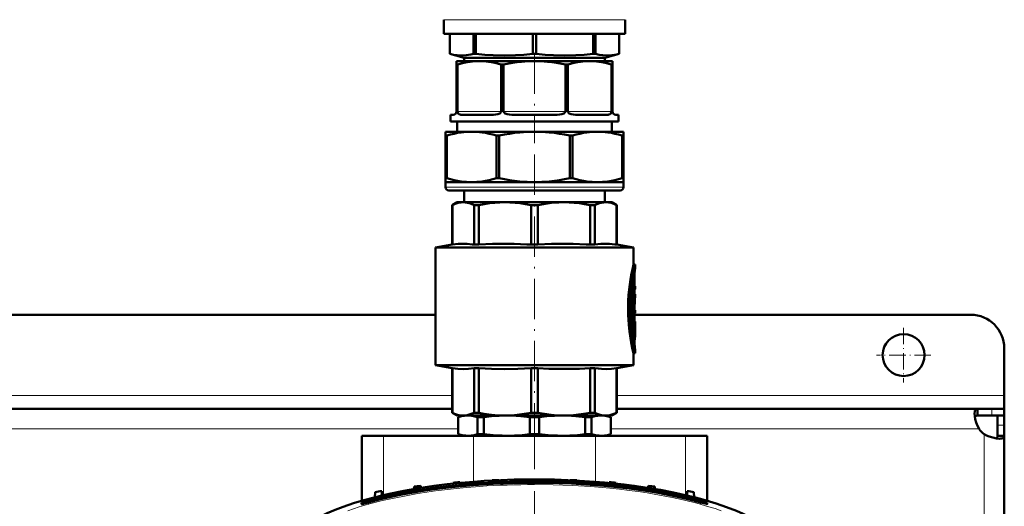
# Model space of a CAD drawing. Extents: x -1351 to 1763, y -1300 to 601.
# Tile 37 of 91: x 288 to 582, y -936 to -791. Entities that reach past the tile are written whole.
import ezdxf

# ---------------------------------------------------------------- set-up
doc = ezdxf.new("R2010")
doc.units = 0
doc.linetypes.add('DASHDOT', pattern=[18.5, 12, -3, 0.5, -3])

msp = doc.modelspace()

# ---------------------------------------------------------------- linework, layer by layer
at = {"color": 7, "lineweight": 18}
for p, q in [((414.6, -791.49), (441.6, -791.49)), ((441.6, -791.49), (468.6, -791.49)), ((418.66, -818.83), (431.66, -818.83)), ((432.41, -818.83), (450.79, -818.83)), ((451.54, -818.83), (464.54, -818.83)), ((415.1, -841.33), (468.1, -841.33)), ((471.23, -867.23), (471.42, -867.23)), ((471.37, -866.47), (471.45, -866.47)), ((470.8, -870.08), (471.31, -870.08)), ((470.8, -879.92), (471.31, -879.92)), ((470.8, -881.78), (471.31, -881.78)), ((470.8, -884.78), (471.31, -884.78)), ((471.42, -883.65), (471.53, -883.65)), ((471.1, -886.55), (471.49, -886.55)), ((471.41, -888.9), (471.47, -888.9)), ((417.1, -903.33), (146.1, -903.33)), ((581.6, -903.33), (466.1, -903.33)), ((577.9, -907.33), (577.9, -909.33)), ((581.6, -912.2), (579.6, -912.2)), ((418.85, -913.33), (144.35, -913.33)), ((396.64, -933), (396.64, -915.33)), ((423.47, -929.03), (423.47, -915.33)), ((459.74, -929.03), (459.74, -915.33)), ((574.07, -913.33), (464.35, -913.33)), ((486.57, -933), (486.57, -915.33)), ((575.6, -1017.33), (575.6, -914.87)), ((392.09, -934.76), (392.09, -934.8)), ((392.09, -935.18), (392.09, -935.13)), ((491.09, -934.8), (491.09, -934.76)), ((491.09, -935.13), (491.09, -935.18))]:
    msp.add_line(p, q, dxfattribs=at)
at = {"color": 7, "lineweight": 50}
for p, q in [((414.6, -791.49), (414.6, -795.65)), ((468.6, -791.49), (468.6, -795.65)), ((414.6, -795.65), (441.6, -795.65)), ((416.35, -795.65), (416.35, -801.68)), ((416.36, -795.65), (416.36, -801.68)), ((423.43, -795.65), (423.43, -801.68)), ((424.08, -795.65), (424.08, -801.68)), ((441.14, -795.65), (441.14, -801.68)), ((441.6, -795.65), (468.6, -795.65)), ((442.06, -795.65), (442.06, -801.68)), ((459.13, -795.65), (459.13, -801.68)), ((459.78, -795.65), (459.78, -801.68)), ((466.85, -795.65), (466.85, -801.68)), ((466.85, -795.65), (466.85, -801.68)), ((416.35, -801.68), (416.36, -801.68)), ((420.65, -802.83), (416.35, -801.68)), ((418.35, -803.83), (418.35, -804.84)), ((418.35, -803.83), (425.16, -803.83)), ((420.65, -802.83), (426.78, -802.83)), ((420.65, -802.83), (420.65, -803.83)), ((423.43, -801.68), (423.75, -801.68)), ((423.75, -801.68), (424.08, -801.68)), ((425.16, -803.83), (441.6, -803.83)), ((426.78, -802.83), (462.56, -802.83)), ((441.14, -801.68), (442.06, -801.68)), ((441.6, -803.83), (458.04, -803.83)), ((458.04, -803.83), (464.85, -803.83)), ((459.13, -801.68), (459.78, -801.68)), ((462.56, -802.83), (466.85, -801.68)), ((462.56, -802.83), (462.56, -803.83)), ((464.85, -803.83), (464.85, -804.84)), ((466.85, -801.68), (466.85, -801.68)), ((418.35, -818.83), (418.35, -804.84)), ((418.35, -804.84), (418.66, -804.84)), ((418.66, -818.83), (418.66, -804.84)), ((431.66, -818.83), (431.66, -804.84)), ((431.66, -804.84), (432.41, -804.84)), ((432.41, -818.83), (432.41, -804.84)), ((450.79, -818.83), (450.79, -804.84)), ((450.79, -804.84), (451.54, -804.84)), ((451.54, -818.83), (451.54, -804.84)), ((464.54, -818.83), (464.54, -804.84)), ((464.54, -804.84), (464.85, -804.84)), ((464.85, -818.83), (464.85, -804.84)), ((416.6, -819.83), (416.6, -821.83)), ((417.35, -819.83), (416.6, -819.83)), ((428.75, -819.83), (420.16, -819.83)), ((447.68, -819.83), (435.52, -819.83)), ((463.05, -819.83), (454.45, -819.83)), ((466.6, -819.83), (465.85, -819.83)), ((466.6, -819.83), (466.6, -821.83)), ((416.6, -821.83), (466.6, -821.83)), ((418.6, -821.83), (418.6, -824.83)), ((464.6, -821.83), (464.6, -824.83)), ((415.1, -824.83), (422.86, -824.83)), ((415.1, -824.83), (415.1, -825.99)), ((415.1, -825.99), (415.1, -838.68)), ((415.1, -825.99), (415.45, -825.99)), ((415.45, -825.99), (415.45, -838.68)), ((422.86, -824.83), (441.6, -824.83)), ((430.28, -825.99), (431.11, -825.99)), ((430.28, -825.99), (430.28, -838.68)), ((431.11, -825.99), (431.11, -838.68)), ((441.6, -824.83), (460.34, -824.83)), ((452.09, -825.99), (452.09, -838.68)), ((452.09, -825.99), (452.92, -825.99)), ((452.92, -825.99), (452.92, -838.68)), ((460.34, -824.83), (468.1, -824.83)), ((467.76, -825.99), (468.1, -825.99)), ((467.76, -825.99), (467.76, -838.68)), ((468.1, -824.83), (468.1, -825.99)), ((468.1, -825.99), (468.1, -838.68)), ((415.1, -839.83), (415.1, -838.68)), ((415.1, -838.68), (415.45, -838.68)), ((430.28, -838.68), (431.11, -838.68)), ((452.09, -838.68), (452.92, -838.68)), ((467.76, -838.68), (468.1, -838.68)), ((468.1, -839.83), (468.1, -838.68)), ((415.1, -839.83), (415.1, -841.33)), ((415.1, -839.83), (422.86, -839.83)), ((422.86, -839.83), (441.6, -839.83)), ((441.6, -839.83), (460.34, -839.83)), ((460.34, -839.83), (468.1, -839.83)), ((468.1, -839.83), (468.1, -841.33)), ((416.1, -842.33), (467.1, -842.33)), ((420.6, -842.33), (420.6, -845.83)), ((462.6, -842.33), (462.6, -845.83)), ((418.6, -845.83), (417.1, -846.7)), ((417.1, -846.7), (417.12, -846.7)), ((417.1, -858.45), (417.1, -846.7)), ((417.12, -858.45), (417.12, -846.7)), ((418.6, -845.83), (420.35, -845.83)), ((420.35, -845.83), (432.8, -845.83)), ((423.58, -846.7), (425, -846.7)), ((423.58, -846.7), (423.58, -858.45)), ((425, -858.45), (425, -846.7)), ((432.8, -845.83), (450.4, -845.83)), ((440.6, -846.7), (442.61, -846.7)), ((440.6, -846.7), (440.6, -858.45)), ((442.61, -858.45), (442.61, -846.7)), ((450.4, -845.83), (462.85, -845.83)), ((458.2, -846.7), (459.62, -846.7)), ((458.2, -846.7), (458.2, -858.45)), ((459.62, -858.45), (459.62, -846.7)), ((462.85, -845.83), (464.6, -845.83)), ((464.6, -845.83), (466.1, -846.7)), ((466.1, -846.7), (466.08, -846.7)), ((466.08, -846.7), (466.08, -858.45)), ((466.1, -858.45), (466.1, -846.7)), ((417.1, -858.45), (412.1, -859.33)), ((441.6, -859.33), (412.1, -859.33)), ((412.1, -894.33), (412.1, -859.33)), ((417.12, -858.45), (417.1, -858.45)), ((423.58, -858.45), (425, -858.45)), ((440.6, -858.45), (442.61, -858.45)), ((441.6, -859.33), (471.1, -859.33)), ((458.2, -858.45), (459.62, -858.45)), ((466.08, -858.45), (466.1, -858.45)), ((466.1, -858.45), (471.1, -859.33)), ((471.1, -864.38), (471.1, -859.33)), ((471.1, -864.38), (471.6, -864.38)), ((471.6, -865.28), (471.6, -864.38)), ((471.1, -869.63), (471.1, -867.96)), ((471.42, -867.23), (471.42, -870.83)), ((470.8, -869.94), (470.8, -870.08)), ((470.8, -870.08), (470.8, -879.92)), ((471.37, -869.63), (470.86, -869.63)), ((471.31, -870.08), (471.31, -879.92)), ((471.42, -874.76), (471.42, -870.08)), ((471.42, -870.83), (471.52, -870.83)), ((471.52, -870.83), (471.6, -870.83)), ((471.6, -871.73), (471.6, -870.83)), ((471.42, -871.73), (471.52, -871.73)), ((471.6, -873.24), (471.42, -873.24)), ((471.6, -871.73), (471.52, -871.73)), ((471.6, -874.12), (471.6, -873.24)), ((471.42, -877.91), (471.42, -876.54)), ((471.42, -876.54), (471.42, -877.91)), ((412.1, -879.33), (151.42, -879.33)), ((471.42, -877.91), (471.6, -877.91)), ((471.42, -878.81), (471.42, -881.33)), ((471.6, -878.81), (471.42, -878.81)), ((471.42, -879.92), (471.42, -878.81)), ((571.6, -879.33), (471.42, -879.33)), ((471.6, -878.81), (471.6, -877.91)), ((470.8, -881.78), (470.8, -884.78)), ((471.37, -880.37), (470.86, -880.37)), ((470.86, -881.33), (471.37, -881.33)), ((471.1, -881.33), (471.1, -880.37)), ((471.31, -881.78), (471.31, -884.78)), ((471.37, -881.33), (471.6, -881.33)), ((471.42, -884.78), (471.42, -882.47)), ((471.54, -882.82), (471.42, -882.82)), ((471.6, -882.23), (471.45, -882.23)), ((471.59, -882.23), (471.59, -883.67)), ((471.6, -882.23), (471.6, -881.33)), ((471.37, -885.23), (470.86, -885.23)), ((471.1, -887.21), (471.1, -885.23)), ((471.6, -884.95), (471.6, -883.9)), ((471.1, -890.78), (471.6, -890.78)), ((471.1, -894.33), (471.1, -890.78)), ((471.6, -890.78), (471.6, -889.88)), ((581.6, -903.33), (581.6, -889.33)), ((412.1, -894.33), (441.6, -894.33)), ((417.1, -895.21), (412.1, -894.33)), ((441.6, -894.33), (471.1, -894.33)), ((466.1, -895.21), (471.1, -894.33)), ((417.1, -895.21), (417.12, -895.21)), ((417.1, -908.47), (417.1, -895.21)), ((417.12, -908.47), (417.12, -895.21)), ((423.58, -895.21), (425, -895.21)), ((423.58, -895.21), (423.58, -908.47)), ((425, -908.47), (425, -895.21)), ((440.6, -895.21), (441.6, -895.21)), ((440.6, -895.21), (440.6, -908.47)), ((441.6, -895.21), (442.61, -895.21)), ((442.61, -908.47), (442.61, -895.21)), ((458.2, -895.21), (459.62, -895.21)), ((458.2, -895.21), (458.2, -908.47)), ((459.62, -908.47), (459.62, -895.21)), ((466.08, -895.21), (466.1, -895.21)), ((466.08, -895.21), (466.08, -908.47)), ((466.1, -908.47), (466.1, -895.21)), ((581.6, -907.33), (581.6, -903.33)), ((417.1, -907.33), (146.1, -907.33)), ((417.1, -908.47), (417.12, -908.47)), ((418.6, -909.33), (417.1, -908.47)), ((418.6, -909.33), (420.35, -909.33)), ((420.1, -909.33), (418.85, -909.79)), ((420.35, -909.33), (432.8, -909.33)), ((423.58, -908.47), (425, -908.47)), ((432.8, -909.33), (441.6, -909.33)), ((440.6, -908.47), (441.6, -908.47)), ((441.6, -908.47), (442.61, -908.47)), ((441.6, -909.33), (450.4, -909.33)), ((450.4, -909.33), (462.85, -909.33)), ((458.2, -908.47), (459.62, -908.47)), ((462.85, -909.33), (464.6, -909.33)), ((463.1, -909.33), (464.35, -909.79)), ((464.6, -909.33), (466.1, -908.47)), ((466.08, -908.47), (466.1, -908.47)), ((573.57, -907.33), (466.1, -907.33)), ((573.57, -907.33), (573.57, -909.33)), ((577.9, -907.33), (573.57, -907.33)), ((573.57, -909.33), (577.9, -909.33)), ((581.6, -907.33), (577.9, -907.33)), ((581.6, -909.33), (577.9, -909.33)), ((579.6, -912.2), (579.6, -909.33)), ((581.6, -909.33), (581.51, -909.33)), ((581.6, -907.33), (581.6, -909.33)), ((581.6, -912.2), (581.6, -909.33)), ((418.89, -909.79), (418.85, -909.79)), ((418.85, -914.88), (418.85, -909.79)), ((418.89, -914.88), (418.89, -909.79)), ((424.58, -914.88), (424.58, -909.79)), ((426.5, -909.79), (424.58, -909.79)), ((426.5, -914.88), (426.5, -909.79)), ((440.25, -914.88), (440.25, -909.79)), ((441.6, -909.79), (440.25, -909.79)), ((442.96, -909.79), (441.6, -909.79)), ((442.96, -914.88), (442.96, -909.79)), ((458.62, -909.79), (456.7, -909.79)), ((456.7, -914.88), (456.7, -909.79)), ((458.62, -914.88), (458.62, -909.79)), ((464.31, -914.88), (464.31, -909.79)), ((464.35, -909.79), (464.31, -909.79)), ((464.35, -914.88), (464.35, -909.79)), ((579.6, -915.36), (579.6, -912.2)), ((581.6, -915.36), (581.6, -912.2)), ((390.1, -915.33), (396.64, -915.33)), ((390.1, -934.71), (390.1, -915.33)), ((423.47, -915.33), (396.64, -915.33)), ((418.89, -914.88), (418.85, -914.88)), ((420.1, -915.33), (418.85, -914.88)), ((421.74, -915.33), (420.1, -915.33)), ((433.37, -915.33), (421.74, -915.33)), ((423.47, -915.33), (459.74, -915.33)), ((426.5, -914.88), (424.58, -914.88)), ((441.6, -915.33), (433.37, -915.33)), ((441.6, -914.88), (440.25, -914.88)), ((442.96, -914.88), (441.6, -914.88)), ((449.83, -915.33), (441.6, -915.33)), ((461.47, -915.33), (449.83, -915.33)), ((458.62, -914.88), (456.7, -914.88)), ((486.57, -915.33), (459.74, -915.33)), ((463.1, -915.33), (461.47, -915.33)), ((463.1, -915.33), (464.35, -914.88)), ((464.35, -914.88), (464.31, -914.88)), ((486.57, -915.33), (493.1, -915.33)), ((493.1, -934.71), (493.1, -915.33)), ((581.6, -915.36), (579.6, -915.36)), ((581.6, -1008.77), (581.6, -915.36)), ((417.34, -929.31), (417.33, -929.59)), ((419.34, -929.16), (419.35, -929.39)), ((428.97, -928.6), (428.97, -928.67)), ((430.97, -928.52), (430.97, -928.57)), ((452.22, -928.57), (452.22, -928.52)), ((454.22, -928.67), (454.22, -928.6)), ((463.84, -929.39), (463.84, -929.16)), ((465.85, -929.59), (465.84, -929.31)), ((394.09, -932.12), (394.04, -933.63)), ((396.09, -931.8), (396.14, -933.12)), ((405.72, -930.49), (405.69, -931.19)), ((407.72, -930.25), (407.74, -930.85)), ((475.45, -930.85), (475.47, -930.25)), ((477.47, -930.49), (477.49, -931.19)), ((487.09, -931.8), (487.05, -933.12)), ((489.09, -932.12), (489.15, -933.63)), ((390.09, -935.35), (390.09, -935.64)), ((390.09, -935.64), (390.09, -935.69)), ((391.09, -935.07), (391.09, -935.35)), ((492.09, -935.07), (492.09, -935.36)), ((493.09, -935.35), (493.09, -935.64)), ((493.09, -935.69), (493.09, -935.64))]:
    msp.add_line(p, q, dxfattribs=at)
at = {"color": 7, "linetype": 'DASHDOT', "lineweight": 18}
for p, q in [((441.6, -801.57), (441.6, -828.21)), ((441.6, -831.6), (441.6, -916.53)), ((441.59, -913.33), (441.59, -1121.33))]:
    msp.add_line(p, q, dxfattribs=at)
at = {"color": 7, "linetype": 'DASHDOT', "lineweight": 18, "ltscale": 0.006833}
msp.add_line((471.2, -867.23), (471.48, -867.23), dxfattribs=at)
at = {"color": 7, "linetype": 'DASHDOT', "lineweight": 18, "ltscale": 0.018776}
msp.add_line((471.49, -870.08), (470.74, -870.08), dxfattribs=at)
at = {"color": 7, "linetype": 'DASHDOT', "lineweight": 18, "ltscale": 0.003076}
msp.add_line((471.53, -871.28), (471.41, -871.28), dxfattribs=at)
at = {"color": 7, "linetype": 'DASHDOT', "lineweight": 18, "ltscale": 0.019035}
for p, q in [((471.49, -879.92), (470.73, -879.92)), ((471.49, -884.78), (470.73, -884.78))]:
    msp.add_line(p, q, dxfattribs=at)
at = {"color": 7, "linetype": 'DASHDOT', "lineweight": 18, "ltscale": 0.016974}
msp.add_line((471.42, -881.78), (470.74, -881.78), dxfattribs=at)
at = {"color": 7, "linetype": 'DASHDOT', "lineweight": 18, "ltscale": 0.000875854}
msp.add_line((471.41, -882.47), (471.45, -882.47), dxfattribs=at)
at = {"color": 7, "linetype": 'DASHDOT', "lineweight": 18, "ltscale": 0.004106}
msp.add_line((471.57, -883.27), (471.41, -883.27), dxfattribs=at)
at = {"color": 7, "linetype": 'DASHDOT', "lineweight": 18, "ltscale": 0.40625}
for p, q in [((551.6, -883.21), (551.6, -899.46)), ((559.73, -891.33), (543.48, -891.33))]:
    msp.add_line(p, q, dxfattribs=at)
at = {"color": 7, "linetype": 'DASHDOT', "lineweight": 18, "ltscale": 0.011627}
msp.add_line((471.06, -887.78), (471.53, -887.78), dxfattribs=at)
at = {"color": 7, "linetype": 'DASHDOT', "lineweight": 18, "ltscale": 0.028781}
msp.add_line((392.09, -934.64), (392.09, -935.79), dxfattribs=at)
at = {"color": 7, "linetype": 'DASHDOT', "lineweight": 18, "ltscale": 0.029153}
msp.add_line((491.09, -934.64), (491.09, -935.81), dxfattribs=at)
at = {"color": 7, "lineweight": 50}
for points in [[(416.36, -801.68), (417.47, -801.93), (418.53, -802.08), (419.89, -802.15), (421.25, -802.08), (422.67, -801.86), (423.43, -801.68)], [(425.16, -803.83), (423.8, -803.88), (422.43, -804.02), (421.49, -804.16), (420.55, -804.35), (418.66, -804.84)], [(424.08, -801.68), (426.77, -801.93), (429.32, -802.08), (432.61, -802.15), (435.9, -802.08), (438.45, -801.93), (441.14, -801.68)], [(431.66, -804.84), (429.77, -804.35), (428.83, -804.16), (427.89, -804.02), (426.53, -803.88), (425.16, -803.83)], [(441.6, -803.83), (439.67, -803.88), (437.74, -804.02), (436.41, -804.16), (435.08, -804.35), (432.41, -804.84)], [(450.79, -804.84), (448.12, -804.35), (446.79, -804.16), (445.46, -804.02), (443.53, -803.88), (441.6, -803.83)], [(442.06, -801.68), (444.75, -801.93), (447.31, -802.08), (450.6, -802.15), (453.89, -802.08), (456.44, -801.93), (459.13, -801.68)], [(458.04, -803.83), (456.68, -803.88), (455.31, -804.02), (454.37, -804.16), (453.43, -804.35), (451.54, -804.84)], [(464.54, -804.84), (462.65, -804.35), (461.71, -804.16), (460.77, -804.02), (459.41, -803.88), (458.04, -803.83)], [(459.78, -801.68), (460.89, -801.93), (461.95, -802.08), (463.31, -802.15), (464.68, -802.08), (466.1, -801.86), (466.85, -801.68)], [(420.16, -819.83), (419.68, -819.8), (419.45, -819.75), (419.21, -819.66), (418.98, -819.52), (418.84, -819.37), (418.72, -819.16), (418.66, -818.83)], [(428.75, -819.83), (429.38, -819.81), (430.01, -819.75), (430.65, -819.62), (430.96, -819.52), (431.26, -819.37), (431.52, -819.16), (431.61, -819.03), (431.66, -818.83)], [(435.52, -819.83), (434.83, -819.81), (434.13, -819.75), (433.46, -819.62), (433.13, -819.52), (432.82, -819.37), (432.67, -819.27), (432.55, -819.15), (432.46, -819.02), (432.41, -818.83)], [(447.68, -819.83), (448.38, -819.81), (449.07, -819.75), (449.75, -819.62), (450.07, -819.52), (450.38, -819.37), (450.53, -819.27), (450.66, -819.15), (450.75, -819.02), (450.79, -818.83)], [(454.45, -819.83), (453.82, -819.81), (453.19, -819.75), (452.56, -819.62), (452.25, -819.52), (451.95, -819.37), (451.68, -819.16), (451.59, -819.03), (451.54, -818.83)], [(463.05, -819.83), (463.53, -819.8), (463.75, -819.75), (464, -819.66), (464.22, -819.52), (464.36, -819.37), (464.48, -819.16), (464.54, -818.83)], [(415.45, -825.99), (416.54, -825.68), (417.63, -825.42), (418.69, -825.21), (419.75, -825.04), (421.31, -824.88), (422.86, -824.83)], [(422.86, -824.83), (424.42, -824.88), (425.98, -825.04), (427.04, -825.21), (428.1, -825.42), (429.19, -825.68), (430.28, -825.99)], [(431.11, -825.99), (432.64, -825.68), (434.16, -825.42), (435.68, -825.21), (437.2, -825.04), (439.4, -824.88), (441.6, -824.83)], [(441.6, -824.83), (443.8, -824.88), (446, -825.04), (447.52, -825.21), (449.04, -825.42), (450.56, -825.68), (452.09, -825.99)], [(452.92, -825.99), (454.01, -825.68), (455.1, -825.42), (456.17, -825.21), (457.23, -825.04), (458.79, -824.88), (460.34, -824.83)], [(460.34, -824.83), (461.89, -824.88), (463.45, -825.04), (464.51, -825.21), (465.58, -825.42), (466.67, -825.68), (467.76, -825.99)], [(422.86, -839.83), (421.31, -839.78), (419.75, -839.62), (418.69, -839.46), (417.63, -839.25), (416.54, -838.98), (415.45, -838.68)], [(430.28, -838.68), (429.19, -838.98), (428.1, -839.25), (427.04, -839.46), (425.98, -839.62), (424.42, -839.78), (422.86, -839.83)], [(441.6, -839.83), (439.4, -839.78), (437.2, -839.62), (435.68, -839.46), (434.16, -839.24), (432.64, -838.98), (431.11, -838.68)], [(452.09, -838.68), (450.56, -838.98), (449.04, -839.24), (447.52, -839.46), (446, -839.62), (443.8, -839.78), (441.6, -839.83)], [(460.34, -839.83), (458.79, -839.78), (457.23, -839.62), (456.17, -839.46), (455.1, -839.25), (454.01, -838.98), (452.92, -838.68)], [(467.76, -838.68), (466.67, -838.98), (465.58, -839.25), (464.51, -839.46), (463.45, -839.62), (461.89, -839.78), (460.34, -839.83)], [(420.35, -845.83), (419.77, -845.86), (419.17, -845.95), (418.57, -846.1), (417.97, -846.31), (417.12, -846.7)], [(423.58, -846.7), (422.57, -846.25), (421.6, -845.97), (420.97, -845.87), (420.35, -845.83)], [(432.8, -845.83), (431.3, -845.87), (429.78, -845.97), (428.24, -846.14), (426.65, -846.38), (425, -846.7)], [(440.6, -846.7), (438.95, -846.38), (437.36, -846.13), (435.82, -845.97), (434.3, -845.87), (432.8, -845.83)], [(450.4, -845.83), (448.9, -845.87), (446.62, -846.04), (444.25, -846.38), (442.61, -846.7)], [(458.2, -846.7), (456.55, -846.38), (454.97, -846.13), (453.42, -845.97), (451.9, -845.87), (450.4, -845.83)], [(462.85, -845.83), (462.23, -845.87), (461.6, -845.97), (460.96, -846.14), (459.97, -846.53), (459.62, -846.7)], [(462.85, -845.83), (463.63, -845.88), (464.42, -846.04), (465.23, -846.31), (466.08, -846.7)], [(417.12, -858.45), (418.82, -858.25), (420.43, -858.19), (421.5, -858.22), (423.07, -858.38), (423.58, -858.45)], [(425, -858.45), (429.1, -858.25), (432.98, -858.19), (435.57, -858.22), (439.36, -858.38), (440.6, -858.45)], [(442.61, -858.45), (446.7, -858.25), (450.58, -858.19), (453.17, -858.22), (456.96, -858.38), (458.2, -858.45)], [(459.62, -858.45), (461.32, -858.25), (462.92, -858.19), (464, -858.22), (465.57, -858.38), (466.08, -858.45)], [(471.1, -864.38), (470.87, -865.4), (470.43, -867.53), (470.2, -868.81), (469.88, -871.02), (469.64, -873.35), (469.52, -875.32), (469.47, -877.31), (469.5, -879.31), (469.57, -880.79), (469.68, -882.26), (469.91, -884.34), (470.19, -886.31), (470.41, -887.56), (470.84, -889.68), (471.1, -890.78)], [(471.6, -864.38), (471.37, -865.4), (470.98, -867.3), (470.71, -868.86), (470.46, -870.57), (470.21, -872.86), (470.03, -875.67), (470, -877.34), (470.02, -879.02), (470.13, -881.33), (470.34, -883.58), (470.58, -885.45), (471.04, -888.2), (471.36, -889.71), (471.6, -890.78)], [(471.6, -889.88), (471.24, -888.03), (470.85, -885.54), (470.62, -883.67), (470.41, -881.3), (470.31, -879.17), (470.29, -877.02), (470.35, -874.87), (470.51, -872.55), (470.72, -870.59), (471.13, -867.79), (471.6, -865.28)], [(471.37, -869.63), (471.36, -869.63), (471.36, -869.63), (471.36, -869.64), (471.35, -869.65), (471.34, -869.69), (471.31, -870.08)], [(471.42, -870.08), (471.41, -869.78), (471.39, -869.68), (471.38, -869.65), (471.38, -869.64), (471.37, -869.63), (471.37, -869.63)], [(471.52, -870.83), (471.52, -870.83), (471.52, -870.83), (471.52, -870.84), (471.51, -870.85), (471.5, -870.96), (471.5, -871.6), (471.51, -871.7), (471.52, -871.73), (471.52, -871.73), (471.52, -871.73), (471.52, -871.73)], [(470.8, -879.92), (470.82, -880.22), (470.84, -880.33), (470.85, -880.36), (470.85, -880.37), (470.86, -880.37), (470.86, -880.37)], [(471.31, -879.92), (471.32, -880.22), (471.34, -880.33), (471.35, -880.36), (471.36, -880.37), (471.36, -880.37), (471.37, -880.37)], [(471.37, -880.37), (471.37, -880.37), (471.38, -880.37), (471.38, -880.35), (471.39, -880.32), (471.42, -879.92)], [(470.86, -881.33), (470.86, -881.33), (470.85, -881.34), (470.85, -881.35), (470.83, -881.39), (470.8, -881.78)], [(471.37, -881.33), (471.36, -881.33), (471.36, -881.33), (471.36, -881.34), (471.35, -881.35), (471.34, -881.39), (471.31, -881.78)], [(471.42, -882.47), (471.43, -882.26), (471.44, -882.24), (471.44, -882.24), (471.44, -882.23), (471.44, -882.23), (471.45, -882.23)], [(471.54, -882.82), (471.54, -882.82), (471.54, -882.82), (471.54, -882.83), (471.52, -882.92), (471.51, -883.21), (471.53, -883.65)], [(471.56, -882.88), (471.55, -882.83), (471.55, -882.82), (471.54, -882.82), (471.54, -882.82)], [(470.8, -884.78), (470.82, -885.08), (470.84, -885.19), (470.85, -885.22), (470.85, -885.23), (470.86, -885.23), (470.86, -885.23)], [(471.31, -884.78), (471.32, -885.08), (471.34, -885.19), (471.35, -885.22), (471.36, -885.23), (471.36, -885.23), (471.37, -885.23)], [(471.37, -885.23), (471.37, -885.23), (471.38, -885.23), (471.38, -885.21), (471.39, -885.18), (471.42, -884.78)], [(471.49, -886.55), (471.43, -887.18), (471.42, -887.94), (471.47, -888.9)], [(423.58, -895.21), (421.92, -895.41), (420.31, -895.48), (418.71, -895.41), (417.12, -895.21)], [(440.6, -895.21), (436.59, -895.41), (432.69, -895.48), (428.83, -895.41), (425, -895.21)], [(458.2, -895.21), (454.97, -895.39), (451.9, -895.47), (448.9, -895.47), (445.84, -895.39), (442.61, -895.21)], [(466.08, -895.21), (464.53, -895.41), (463.06, -895.48), (461.6, -895.44), (460.64, -895.35), (459.62, -895.21)], [(417.12, -908.47), (417.76, -908.77), (418.67, -909.09), (419.57, -909.28), (420.35, -909.33)], [(421.73, -909.33), (420.78, -909.39), (419.83, -909.54), (418.89, -909.79)], [(420.35, -909.33), (420.94, -909.3), (421.53, -909.21), (422.14, -909.06), (422.74, -908.85), (423.58, -908.47)], [(424.58, -909.79), (423.45, -909.5), (422.31, -909.35), (421.74, -909.33)], [(425, -908.47), (426.55, -908.77), (428.75, -909.09), (430.91, -909.28), (432.8, -909.33)], [(433.37, -909.33), (431.08, -909.38), (428.79, -909.54), (426.5, -909.79)], [(432.8, -909.33), (434.22, -909.3), (435.65, -909.21), (437.11, -909.06), (438.56, -908.85), (440.6, -908.47)], [(440.25, -909.79), (437.5, -909.5), (434.75, -909.35), (433.37, -909.33)], [(450.4, -909.33), (448.47, -909.28), (446.54, -909.11), (444.62, -908.85), (442.61, -908.47)], [(449.83, -909.33), (447.53, -909.38), (445.24, -909.54), (442.96, -909.79)], [(456.7, -909.79), (453.96, -909.5), (451.21, -909.35), (449.83, -909.33)], [(450.4, -909.33), (451.82, -909.3), (453.25, -909.21), (454.71, -909.06), (456.17, -908.85), (458.2, -908.47)], [(461.47, -909.33), (460.51, -909.38), (459.57, -909.54), (458.62, -909.79)], [(459.62, -908.47), (460.26, -908.77), (461.17, -909.09), (462.07, -909.28), (462.85, -909.33)], [(464.31, -909.79), (463.18, -909.5), (462.04, -909.35), (461.48, -909.33)], [(462.85, -909.33), (463.44, -909.3), (464.03, -909.21), (464.64, -909.06), (465.24, -908.85), (466.08, -908.47)], [(572.72, -908.75), (572.78, -908.11), (572.86, -907.85), (572.97, -907.64), (573.1, -907.48), (573.27, -907.38), (573.57, -907.33)], [(574.07, -913.33), (573.59, -912.39), (573.21, -911.41), (572.94, -910.44), (572.78, -909.52), (572.72, -908.75)], [(572.81, -909.77), (572.98, -909.52), (573.23, -909.38), (573.57, -909.33)], [(418.89, -914.88), (420.03, -915.17), (421.17, -915.31), (421.74, -915.33)], [(421.74, -915.33), (422.69, -915.28), (423.64, -915.13), (424.58, -914.88)], [(426.5, -914.88), (429.24, -915.17), (432, -915.31), (433.37, -915.33)], [(433.37, -915.33), (435.67, -915.28), (437.96, -915.13), (440.25, -914.88)], [(442.96, -914.88), (445.7, -915.17), (448.45, -915.31), (449.83, -915.33)], [(449.83, -915.33), (452.13, -915.28), (454.42, -915.13), (456.7, -914.88)], [(458.62, -914.88), (459.75, -915.17), (460.89, -915.31), (461.47, -915.33)], [(461.47, -915.33), (462.42, -915.28), (463.36, -915.13), (464.31, -914.88)], [(580.18, -916.21), (579.24, -916.13), (578.18, -915.91), (577.07, -915.56), (576.32, -915.24), (575.6, -914.87)], [(579.6, -915.36), (579.56, -915.7), (579.41, -915.96), (579.17, -916.12)], [(581.6, -915.36), (581.58, -915.55), (581.53, -915.71), (581.43, -915.85), (581.3, -915.97), (581.12, -916.06), (580.91, -916.13), (580.57, -916.19), (580.18, -916.21)], [(377.4, -939.55), (379.77, -938.43), (382.18, -937.41), (384.63, -936.48), (387.67, -935.45), (390.77, -934.52), (393.87, -933.68), (396.06, -933.14), (398.26, -932.63), (402.7, -931.73), (407.15, -930.95), (411.62, -930.28), (415.6, -929.79), (419.58, -929.36), (423.58, -929.02), (426.57, -928.81), (429.58, -928.64), (435.58, -928.41), (441.59, -928.33)], [(392.09, -934.74), (395.73, -933.81), (399.47, -932.96), (403.3, -932.21), (407.21, -931.53), (409.85, -931.13), (412.52, -930.76), (417.94, -930.12), (423.44, -929.62), (429.28, -929.24), (435.18, -929.01), (441.11, -928.93)], [(392.09, -935.13), (395.73, -934.2), (399.47, -933.36), (403.3, -932.6), (407.21, -931.92), (409.85, -931.52), (412.52, -931.15), (417.94, -930.51), (423.44, -930.02), (429.28, -929.64), (435.18, -929.4), (441.11, -929.32)], [(392.09, -935.18), (395.71, -934.24), (399.34, -933.42), (403, -932.68), (405.6, -932.21), (408.2, -931.78), (413.42, -931.04), (418.66, -930.45), (423.91, -929.99), (429.18, -929.65)], [(441.59, -928.33), (447.55, -928.41), (453.51, -928.63), (459.46, -929.01), (462.43, -929.26), (465.4, -929.54), (468.36, -929.88), (471.31, -930.25), (475.25, -930.82), (479.17, -931.48), (483.07, -932.24), (487.35, -933.19), (489.57, -933.74), (491.79, -934.34), (493.79, -934.92), (495.78, -935.54), (498.81, -936.57), (501.79, -937.73), (503.8, -938.6), (505.78, -939.55)], [(441.59, -929.33), (447.11, -929.39), (452.63, -929.58), (458.14, -929.91), (463.63, -930.37), (469.12, -930.97), (471.9, -931.34), (474.68, -931.74), (477.36, -932.18), (480.03, -932.65), (483.74, -933.39), (487.43, -934.23), (491.09, -935.18)], [(450.18, -929.11), (453.31, -929.24), (456.45, -929.41), (459.47, -929.62), (462.49, -929.87), (466.58, -930.29), (470.66, -930.78), (474.73, -931.36), (479.6, -932.18), (482.12, -932.66), (484.63, -933.19), (486.93, -933.71), (491.09, -934.76)], [(450.18, -929.45), (453.31, -929.58), (456.45, -929.75), (459.47, -929.96), (462.49, -930.21), (466.58, -930.63), (470.66, -931.12), (474.73, -931.7), (479.6, -932.52), (482.12, -933), (484.63, -933.53), (486.93, -934.05), (491.09, -935.1)], [(456.86, -929.42), (462.45, -929.85), (467.97, -930.42), (470.7, -930.76), (473.41, -931.14), (477.42, -931.77), (481.37, -932.49), (485.24, -933.29), (489.02, -934.19), (491.09, -934.74)], [(456.86, -929.81), (462.45, -930.24), (467.97, -930.81), (470.7, -931.15), (473.41, -931.53), (477.42, -932.16), (481.37, -932.88), (485.24, -933.69), (489.02, -934.59), (491.09, -935.13)], [(459.05, -929.61), (463.77, -930.01), (468.47, -930.52), (473.19, -931.15)], [(392.09, -934.76), (394.4, -934.16), (396.72, -933.59), (399.11, -933.06), (401.51, -932.56), (406.27, -931.7), (411.06, -930.98), (415.86, -930.37)], [(392.09, -935.1), (394.4, -934.5), (396.72, -933.94), (399.11, -933.4), (401.51, -932.91), (406.27, -932.04), (411.06, -931.32), (415.86, -930.71)], [(473.19, -931.15), (478.14, -931.94), (480.69, -932.4), (483.23, -932.91), (485.59, -933.43), (487.95, -933.98), (491.09, -934.8)], [(390.09, -935.35), (390.09, -935.35), (390.1, -935.35), (390.13, -935.33), (390.38, -935.24), (392.09, -934.74)], [(390.09, -935.64), (390.09, -935.64), (390.1, -935.64), (390.1, -935.64), (390.12, -935.64), (390.32, -935.6), (392.09, -935.13)], [(392.09, -935.18), (390.68, -935.56), (390.23, -935.67), (390.11, -935.69), (390.1, -935.7), (390.1, -935.69), (390.09, -935.69), (390.09, -935.69)], [(392.09, -934.76), (391.28, -935), (391.12, -935.05), (391.1, -935.06), (391.09, -935.07), (391.09, -935.07)], [(392.09, -934.8), (391.37, -935.01), (391.14, -935.08), (391.1, -935.1), (391.09, -935.1), (391.09, -935.1)], [(392.09, -935.1), (391.28, -935.32), (391.12, -935.35), (391.1, -935.36), (391.09, -935.36), (391.09, -935.35)], [(491.09, -934.74), (492.71, -935.21), (493.04, -935.33), (493.08, -935.35), (493.09, -935.35), (493.09, -935.35)], [(491.09, -934.76), (491.9, -935), (492.06, -935.05), (492.09, -935.06), (492.09, -935.07), (492.09, -935.07)], [(491.09, -934.8), (491.82, -935.01), (492.05, -935.08), (492.09, -935.1), (492.09, -935.1), (492.09, -935.1)], [(492.09, -935.36), (492.09, -935.36), (492.09, -935.36), (492.08, -935.36), (491.98, -935.34), (491.09, -935.1)], [(493.09, -935.64), (493.09, -935.64), (493.09, -935.64), (493.09, -935.64), (493.07, -935.64), (492.87, -935.6), (491.09, -935.13)], [(493.09, -935.69), (493.09, -935.69), (493.09, -935.69), (493.09, -935.7), (493.07, -935.69), (492.87, -935.65), (491.12, -935.18), (491.09, -935.18)]]:
    msp.add_lwpolyline(points, dxfattribs=at)
at = {"color": 7, "lineweight": 18}
for points in [[(441.59, -929.87), (447.21, -929.94), (452.82, -930.14), (458.43, -930.48), (464.03, -930.95), (466.92, -931.26), (469.8, -931.61), (472.5, -931.97), (475.19, -932.37), (478.89, -933), (482.58, -933.71), (486.26, -934.51), (489.94, -935.43), (493.6, -936.47), (495.42, -937.04), (497.23, -937.65)], [(385.96, -937.65), (389.38, -936.53), (392.83, -935.54), (396.3, -934.66), (399.8, -933.88), (403.31, -933.18), (406.83, -932.56), (409.47, -932.15), (412.12, -931.77), (417.43, -931.13), (421.38, -930.75), (425.34, -930.43)]]:
    msp.add_lwpolyline(points, dxfattribs=at)
at = {"color": 7, "lineweight": 50}
msp.add_circle((551.6, -891.33), 6.25, dxfattribs=at)
for centre, radius, start, end in [((417.35, -818.83), 1, 270, 360), ((465.85, -818.83), 1, 180, 270), ((416.1, -841.33), 1, 180, 270), ((467.1, -841.33), 1, 270, 360), ((502.4, -869.71), 31.12, 171.814, 174.0215), ((479.17, -867.19), 7.75, 174.6665, 180.2961), ((470.88, -869.66), 0.033, 115.4624, 172.1605), ((502.31, -877.69), 31.03, 171.7518, 174.5773), ((501.76, -877.61), 30.35, 173.4075, 177.9816), ((571.6, -889.33), 10, 0, 90), ((460.31, -883.9), 11.29, 359.9979, 5.1558), ((460.27, -884.95), 11.33, 351.8657, 359.9883), ((460.3, -884.95), 11.31, 0.0034, 6.6192), ((502.52, -885.35), 31.25, 186.5147, 188.3307), ((579.72, -909.21), 7, 216.0817, 233.9139), ((439.8, -1139.84), 210.82, 94.1645, 96.8848), ((441.59, -1228.33), 300, 94.2533, 94.6365), ((441.5, -1163.36), 234.4, 89.9779, 94.1622), ((441.59, -1228.33), 300, 92.0297, 92.4119), ((441.56, -1165.73), 236.4, 89.9921, 93.0029), ((441.59, -1228.33), 300, 89.809, 90.191), ((441.65, -1165.19), 236.26, 86.3091, 90.1306), ((441.65, -1165.58), 236.26, 86.3091, 90.1306), ((441.69, -1163.15), 234.19, 85.7488, 90.0236), ((441.59, -1228.33), 300, 87.5881, 87.9704), ((441.59, -1228.33), 300, 85.3635, 85.7467), ((441.59, -1228.33), 300, 98.7235, 99.1102), ((441.59, -1228.33), 300, 96.4835, 96.8681), ((441.59, -1228.33), 300, 83.1319, 83.5165), ((441.59, -1228.33), 300, 80.8898, 81.2765)]:
    msp.add_arc(centre, radius, start, end, dxfattribs=at)
at = {"color": 7, "lineweight": 18}
msp.add_arc((441.51, -1163.75), 233.88, 89.9802, 93.9642, dxfattribs=at)
at = {"color": 7, "lineweight": 50}
for centre, major_axis, ratio, start_param, end_param in [((441.33, -951.79), (74.05, 0.09), 0.308452, 1.450652, 1.921573), ((441.33, -952.13), (74.05, 0.09), 0.308452, 1.450652, 1.921573), ((439.05, -951.31), (72.21, 0.76), 0.30918, 1.913979, 2.27543)]:
    msp.add_ellipse(centre, major_axis=major_axis, ratio=ratio, start_param=start_param, end_param=end_param, dxfattribs=at)

doc.saveas('drawing.dxf')
